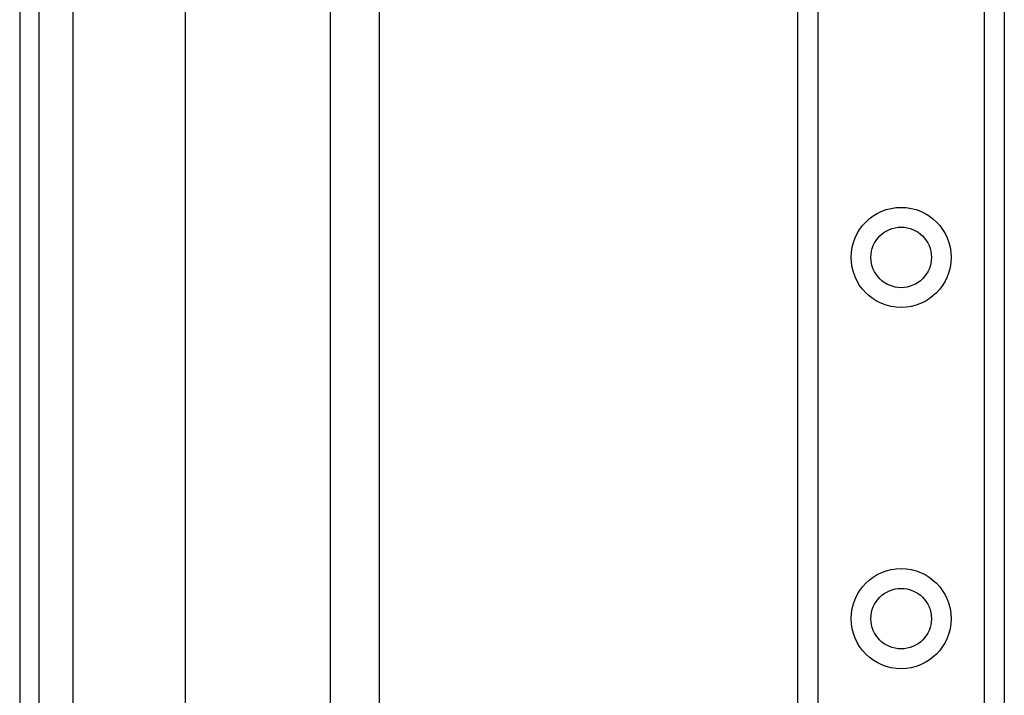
# Model space of a CAD drawing. Header units: inches. Extents: x 3.3 to 95.3, y 5.9 to 50.1.
# Tile 15 of 64: x 3.3 to 6, y 32.5 to 34.3. Entities that reach past the tile are written whole.
import ezdxf

# ---------------------------------------------------------------- set-up
doc = ezdxf.new("R2010")
doc.units = ezdxf.units.IN
doc.header["$MEASUREMENT"] = 0
doc.layers.add('Visible Edges(ANSI)', color=7, linetype='Continuous', lineweight=25)
doc.layers.add('Visible Tangent Edges(ANSI)', color=7, linetype='Continuous', lineweight=25)

msp = doc.modelspace()

# ---------------------------------------------------------------- linework, layer by layer
at = {"layer": 'Visible Edges(ANSI)'}
for p, q in [((3.3481, 36.0257), (3.3481, 20.5147)), ((3.4011, 20.5147), (3.4011, 36.0257)), ((3.8001, 28.6536), (3.8001, 35.3533)), ((4.1938, 35.3533), (4.1938, 28.6545)), ((4.3286, 28.9492), (4.3286, 35.0827)), ((5.4681, 21.5457), (5.4681, 34.9946)), ((6.0301, 34.9946), (6.0301, 21.5457))]:
    msp.add_line(p, q, dxfattribs=at)
for centre in [(5.7491, 33.6835), (5.7491, 32.6993)]:
    msp.add_circle(centre, 0.0825, dxfattribs=at)
at = {"layer": 'Visible Tangent Edges(ANSI)'}
for p, q in [((3.4941, 20.5147), (3.4941, 36.0257)), ((5.5219, 34.9946), (5.5219, 21.5457)), ((5.9762, 21.5457), (5.9762, 34.9946))]:
    msp.add_line(p, q, dxfattribs=at)
for centre in [(5.7491, 33.6835), (5.7491, 32.6993)]:
    msp.add_circle(centre, 0.1363, dxfattribs=at)

doc.saveas('drawing.dxf')
